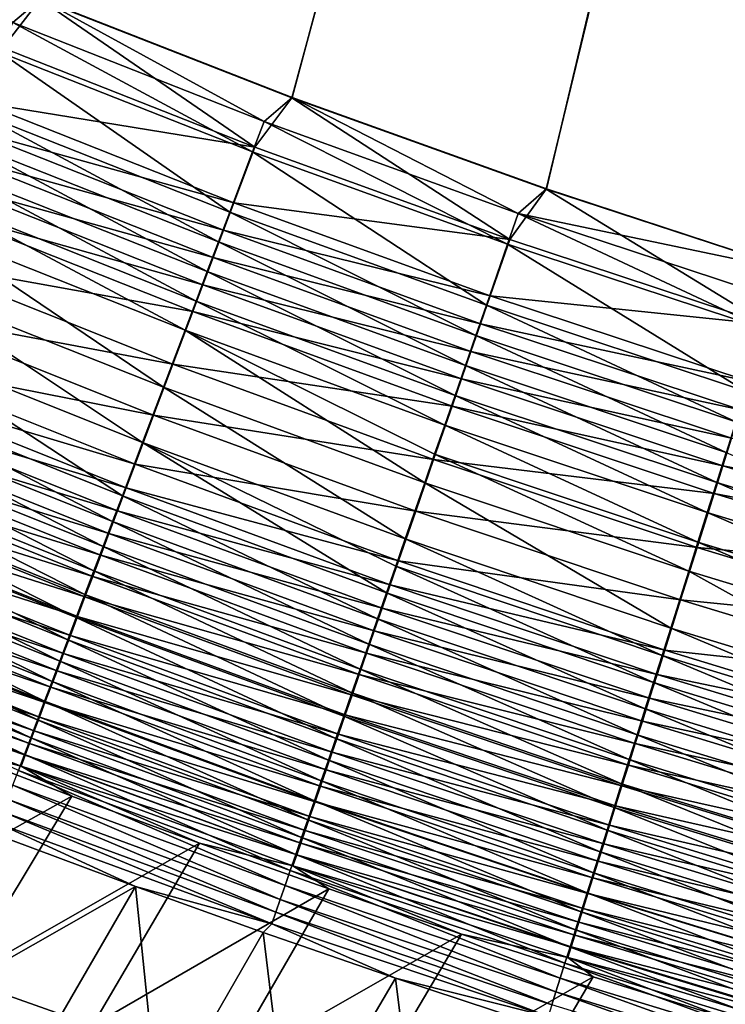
# Model space of a CAD drawing. Header units: metres. Extents: x -1 to 1402, y -1402 to 1.
# Tile 81 of 256: x 502 to 534, y -1164 to -1119. Entities that reach past the tile are written whole.
import ezdxf

# ---------------------------------------------------------------- set-up
doc = ezdxf.new("R2010")
doc.units = ezdxf.units.M

msp = doc.modelspace()

# ---------------------------------------------------------------- linework, layer by layer
at = {"layer": 'None0'}
for points in [[(626.615967, -709.269348, -500.477753), (502.772583, -1118.487549, -500.477753), (514.136353, -1122.941772, -500.477753)], [(514.136353, -1122.941772, -500.477753), (525.621521, -1127.072388, -500.477753), (626.615967, -709.269348, -500.477753)], [(525.621521, -1127.072388, -500.477753), (537.218872, -1130.877808, -500.477753), (626.615967, -709.269348, -500.477753)], [(514.151794, -1122.933228, -503.477753), (502.78714, -1118.47937, -503.477753), (624.214722, -711.682922, -503.477753)], [(525.63623, -1127.067017, -503.477753), (514.151794, -1122.933228, -503.477753), (624.214722, -711.682922, -503.477753)], [(624.214722, -711.682922, -503.477753), (537.231506, -1130.877808, -503.477753), (525.63623, -1127.067017, -503.477753)], [(502.772583, -1118.487549, -500.477753), (491.539185, -1113.713257, -500.477753), (501.081818, -1120.690063, -500.375427)], [(491.551361, -1113.70813, -503.477753), (502.78714, -1118.47937, -503.477753), (501.526886, -1119.54834, -503.450165)], [(512.464478, -1125.180176, -500.374542), (502.772583, -1118.487549, -500.477753), (501.081818, -1120.690063, -500.375427)], [(502.78714, -1118.47937, -503.477753), (512.877869, -1124.019653, -503.449982), (501.526886, -1119.54834, -503.450165)], [(514.136353, -1122.941772, -500.477753), (502.772583, -1118.487549, -500.477753), (512.464478, -1125.180176, -500.374542)], [(502.78714, -1118.47937, -503.477753), (514.151794, -1122.933228, -503.477753), (512.877869, -1124.019653, -503.449982)], [(501.526886, -1119.54834, -503.450165), (512.360962, -1125.38562, -503.36557), (500.974152, -1120.893799, -503.366425)], [(501.526886, -1119.54834, -503.450165), (512.877869, -1124.019653, -503.449982), (512.360962, -1125.38562, -503.36557)], [(500.974152, -1120.893799, -503.366425), (511.33075, -1128.107788, -503.028259), (499.87262, -1123.575195, -503.03186)], [(501.081818, -1120.690063, -500.375427), (500.068512, -1123.160645, -500.067413), (512.464478, -1125.180176, -500.374542)], [(500.974152, -1120.893799, -503.366425), (512.360962, -1125.38562, -503.36557), (511.33075, -1128.107788, -503.028259)], [(500.068512, -1123.160645, -500.067413), (499.565399, -1124.387329, -499.837006), (511.516968, -1127.688232, -500.063934)], [(500.068512, -1123.160645, -500.067413), (511.516968, -1127.688232, -500.063934), (512.464478, -1125.180176, -500.374542)], [(523.976013, -1129.3479, -500.373596), (514.136353, -1122.941772, -500.477753), (512.464478, -1125.180176, -500.374542)], [(514.151794, -1122.933228, -503.477753), (524.356934, -1128.169556, -503.449738), (512.877869, -1124.019653, -503.449982)], [(525.621521, -1127.072388, -500.477753), (514.136353, -1122.941772, -500.477753), (523.976013, -1129.3479, -500.373596)], [(514.151794, -1122.933228, -503.477753), (525.63623, -1127.067017, -503.477753), (524.356934, -1128.169556, -503.449738)], [(499.87262, -1123.575195, -503.03186), (510.819305, -1129.459351, -502.77597), (499.325714, -1124.906616, -502.781647)], [(499.87262, -1123.575195, -503.03186), (511.33075, -1128.107788, -503.028259), (510.819305, -1129.459351, -502.77597)], [(512.877869, -1124.019653, -503.449982), (523.876404, -1129.55542, -503.364624), (512.360962, -1125.38562, -503.36557)], [(512.877869, -1124.019653, -503.449982), (524.356934, -1128.169556, -503.449738), (523.876404, -1129.55542, -503.364624)], [(499.065826, -1125.605347, -499.55603), (511.04657, -1128.933472, -499.831604), (499.565399, -1124.387329, -499.837006)], [(499.565399, -1124.387329, -499.837006), (511.04657, -1128.933472, -499.831604), (511.516968, -1127.688232, -500.063934)], [(499.325714, -1124.906616, -502.781647), (510.311493, -1130.80127, -502.468414), (498.782684, -1126.228516, -502.476563)], [(499.325714, -1124.906616, -502.781647), (510.819305, -1129.459351, -502.77597), (510.311493, -1130.80127, -502.468414)], [(512.360962, -1125.38562, -503.36557), (522.918823, -1132.317139, -503.024353), (511.33075, -1128.107788, -503.028259)], [(512.464478, -1125.180176, -500.374542), (511.516968, -1127.688232, -500.063934), (523.976013, -1129.3479, -500.373596)], [(512.360962, -1125.38562, -503.36557), (523.876404, -1129.55542, -503.364624), (522.918823, -1132.317139, -503.024353)], [(498.570679, -1126.812622, -499.224854), (510.579529, -1130.1698, -499.548309), (499.065826, -1125.605347, -499.55603)], [(499.065826, -1125.605347, -499.55603), (510.579529, -1130.1698, -499.548309), (511.04657, -1128.933472, -499.831604)], [(498.782684, -1126.228516, -502.476563), (509.808197, -1132.131226, -502.105865), (498.244446, -1127.538696, -502.116974)], [(498.782684, -1126.228516, -502.476563), (510.311493, -1130.80127, -502.468414), (509.808197, -1132.131226, -502.105865)], [(498.080872, -1128.006958, -498.843689), (510.116638, -1131.39502, -499.214386), (498.570679, -1126.812622, -499.224854)], [(498.570679, -1126.812622, -499.224854), (510.116638, -1131.39502, -499.214386), (510.579529, -1130.1698, -499.548309)], [(535.608887, -1133.190186, -500.372589), (525.621521, -1127.072388, -500.477753), (523.976013, -1129.3479, -500.373596)], [(525.63623, -1127.067017, -503.477753), (537.231506, -1130.877808, -503.477753), (524.356934, -1128.169556, -503.449738)], [(537.218872, -1130.877808, -500.477753), (525.621521, -1127.072388, -500.477753), (535.608887, -1133.190186, -500.372589)], [(498.244446, -1127.538696, -502.116974), (509.310364, -1133.446777, -501.688629), (497.711975, -1128.834961, -501.703125)], [(498.244446, -1127.538696, -502.116974), (509.808197, -1132.131226, -502.105865), (509.310364, -1133.446777, -501.688629)], [(511.516968, -1127.688232, -500.063934), (511.04657, -1128.933472, -499.831604), (523.095459, -1131.892334, -500.060211)], [(511.516968, -1127.688232, -500.063934), (523.095459, -1131.892334, -500.060211), (523.976013, -1129.3479, -500.373596)], [(497.120331, -1130.348999, -497.933563), (509.658752, -1132.607178, -498.830109), (498.080872, -1128.006958, -498.843689)], [(498.080872, -1128.006958, -498.843689), (509.658752, -1132.607178, -498.830109), (510.116638, -1131.39502, -499.214386)], [(511.33075, -1128.107788, -503.028259), (522.44342, -1133.688232, -502.769867), (510.819305, -1129.459351, -502.77597)], [(511.33075, -1128.107788, -503.028259), (522.918823, -1132.317139, -503.024353), (522.44342, -1133.688232, -502.769867)], [(524.356934, -1128.169556, -503.449738), (535.512878, -1133.400024, -503.363586), (523.876404, -1129.55542, -503.364624)], [(524.356934, -1128.169556, -503.449738), (537.231506, -1130.877808, -503.477753), (535.95636, -1131.994873, -503.449493)], [(535.512878, -1133.400024, -503.363586), (524.356934, -1128.169556, -503.449738), (535.95636, -1131.994873, -503.449493)], [(497.711975, -1128.834961, -501.703125), (508.334259, -1136.026123, -500.692474), (496.667847, -1131.376831, -500.715027)], [(497.711975, -1128.834961, -501.703125), (509.310364, -1133.446777, -501.688629), (508.334259, -1136.026123, -500.692474)], [(510.579529, -1130.1698, -499.548309), (522.658325, -1133.155518, -499.825836), (511.04657, -1128.933472, -499.831604)], [(511.04657, -1128.933472, -499.831604), (522.658325, -1133.155518, -499.825836), (523.095459, -1131.892334, -500.060211)], [(510.819305, -1129.459351, -502.77597), (521.971436, -1135.049438, -502.459625), (510.311493, -1130.80127, -502.468414)], [(510.819305, -1129.459351, -502.77597), (522.44342, -1133.688232, -502.769867), (521.971436, -1135.049438, -502.459625)], [(523.876404, -1129.55542, -503.364624), (534.62915, -1136.200073, -503.020142), (522.918823, -1132.317139, -503.024353)], [(523.976013, -1129.3479, -500.373596), (523.095459, -1131.892334, -500.060211), (535.608887, -1133.190186, -500.372589)], [(523.876404, -1129.55542, -503.364624), (535.512878, -1133.400024, -503.363586), (534.62915, -1136.200073, -503.020142)], [(496.189728, -1132.618164, -496.832092), (508.761047, -1134.983521, -497.912567), (497.120331, -1130.348999, -497.933563)], [(497.120331, -1130.348999, -497.933563), (508.761047, -1134.983521, -497.912567), (509.658752, -1132.607178, -498.830109)], [(510.116638, -1131.39502, -499.214386), (522.224365, -1134.409546, -499.54007), (510.579529, -1130.1698, -499.548309)], [(510.579529, -1130.1698, -499.548309), (522.224365, -1134.409546, -499.54007), (522.658325, -1133.155518, -499.825836)], [(510.311493, -1130.80127, -502.468414), (521.503723, -1136.398438, -502.093903), (509.808197, -1132.131226, -502.105865)], [(510.311493, -1130.80127, -502.468414), (521.971436, -1135.049438, -502.459625), (521.503723, -1136.398438, -502.093903)], [(507.388824, -1138.524536, -499.487), (495.656219, -1133.8396, -499.519226), (496.667847, -1131.376831, -500.715027)], [(496.667847, -1131.376831, -500.715027), (508.334259, -1136.026123, -500.692474), (507.388824, -1138.524536, -499.487)], [(509.658752, -1132.607178, -498.830109), (521.79425, -1135.652344, -499.203217), (510.116638, -1131.39502, -499.214386)], [(510.116638, -1131.39502, -499.214386), (521.79425, -1135.652344, -499.203217), (522.224365, -1134.409546, -499.54007)], [(509.808197, -1132.131226, -502.105865), (521.041077, -1137.732666, -501.673035), (509.310364, -1133.446777, -501.688629)], [(509.808197, -1132.131226, -502.105865), (521.503723, -1136.398438, -502.093903), (521.041077, -1137.732666, -501.673035)], [(523.095459, -1131.892334, -500.060211), (522.658325, -1133.155518, -499.825836), (534.796448, -1135.769653, -500.056274)], [(523.095459, -1131.892334, -500.060211), (534.796448, -1135.769653, -500.056274), (535.608887, -1133.190186, -500.372589)], [(495.294189, -1134.80188, -495.546509), (507.89151, -1137.2854, -496.802185), (496.189728, -1132.618164, -496.832092)], [(496.189728, -1132.618164, -496.832092), (507.89151, -1137.2854, -496.802185), (508.761047, -1134.983521, -497.912567)], [(508.761047, -1134.983521, -497.912567), (521.368835, -1136.881592, -498.815582), (509.658752, -1132.607178, -498.830109)], [(509.658752, -1132.607178, -498.830109), (521.368835, -1136.881592, -498.815582), (521.79425, -1135.652344, -499.203217)], [(522.918823, -1132.317139, -503.024353), (534.19043, -1137.589966, -502.763306), (522.44342, -1133.688232, -502.769867)], [(522.918823, -1132.317139, -503.024353), (534.62915, -1136.200073, -503.020142), (534.19043, -1137.589966, -502.763306)], [(509.310364, -1133.446777, -501.688629), (520.134155, -1140.348267, -500.668243), (508.334259, -1136.026123, -500.692474)], [(521.041077, -1137.732666, -501.673035), (520.584351, -1139.049927, -501.19754), (509.310364, -1133.446777, -501.688629)], [(520.584351, -1139.049927, -501.19754), (520.134155, -1140.348267, -500.668243), (509.310364, -1133.446777, -501.688629)], [(522.224365, -1134.409546, -499.54007), (534.393127, -1137.050171, -499.819702), (522.658325, -1133.155518, -499.825836)], [(522.658325, -1133.155518, -499.825836), (534.393127, -1137.050171, -499.819702), (534.796448, -1135.769653, -500.056274)], [(506.479309, -1140.928101, -498.080231), (494.682709, -1136.209717, -498.123596), (495.656219, -1133.8396, -499.519226)], [(506.479309, -1140.928101, -498.080231), (495.656219, -1133.8396, -499.519226), (507.388824, -1138.524536, -499.487)], [(522.44342, -1133.688232, -502.769867), (533.754944, -1138.969971, -502.450165), (521.971436, -1135.049438, -502.459625)], [(522.44342, -1133.688232, -502.769867), (534.19043, -1137.589966, -502.763306), (533.754944, -1138.969971, -502.450165)], [(521.79425, -1135.652344, -499.203217), (533.992737, -1138.321411, -499.53125), (522.224365, -1134.409546, -499.54007)], [(522.224365, -1134.409546, -499.54007), (533.992737, -1138.321411, -499.53125), (534.393127, -1137.050171, -499.819702)], [(494.861176, -1135.857788, -494.836975), (507.055054, -1139.499756, -495.506409), (495.294189, -1134.80188, -495.546509)], [(495.294189, -1134.80188, -495.546509), (507.055054, -1139.499756, -495.506409), (507.89151, -1137.2854, -496.802185)], [(507.89151, -1137.2854, -496.802185), (520.534973, -1139.291138, -497.890076), (508.761047, -1134.983521, -497.912567)], [(508.761047, -1134.983521, -497.912567), (520.534973, -1139.291138, -497.890076), (521.368835, -1136.881592, -498.815582)], [(521.971436, -1135.049438, -502.459625), (533.323364, -1140.33728, -502.081055), (521.503723, -1136.398438, -502.093903)], [(521.971436, -1135.049438, -502.459625), (533.754944, -1138.969971, -502.450165), (533.323364, -1140.33728, -502.081055)], [(521.368835, -1136.881592, -498.815582), (533.596008, -1139.581055, -499.191284), (521.79425, -1135.652344, -499.203217)], [(521.79425, -1135.652344, -499.203217), (533.596008, -1139.581055, -499.191284), (533.992737, -1138.321411, -499.53125)], [(506.039673, -1142.089966, -497.303894), (494.212006, -1137.355713, -497.353363), (494.682709, -1136.209717, -498.123596)], [(494.438873, -1136.887573, -494.084167), (506.650726, -1140.57019, -494.791321), (494.861176, -1135.857788, -494.836975)], [(506.039673, -1142.089966, -497.303894), (494.682709, -1136.209717, -498.123596), (506.479309, -1140.928101, -498.080231)], [(494.861176, -1135.857788, -494.836975), (506.650726, -1140.57019, -494.791321), (507.055054, -1139.499756, -495.506409)], [(508.334259, -1136.026123, -500.692474), (519.255981, -1142.881104, -499.452393), (507.388824, -1138.524536, -499.487)], [(520.134155, -1140.348267, -500.668243), (519.255981, -1142.881104, -499.452393), (508.334259, -1136.026123, -500.692474)], [(521.503723, -1136.398438, -502.093903), (532.896545, -1141.689575, -501.656342), (521.041077, -1137.732666, -501.673035)], [(521.503723, -1136.398438, -502.093903), (533.323364, -1140.33728, -502.081055), (532.896545, -1141.689575, -501.656342)], [(494.438873, -1136.887573, -494.084167), (494.027924, -1137.889771, -493.289032), (506.25647, -1141.613892, -494.032623)], [(494.438873, -1136.887573, -494.084167), (506.25647, -1141.613892, -494.032623), (506.650726, -1140.57019, -494.791321)], [(520.534973, -1139.291138, -497.890076), (533.203613, -1140.826782, -498.800079), (521.368835, -1136.881592, -498.815582)], [(521.368835, -1136.881592, -498.815582), (533.203613, -1140.826782, -498.800079), (533.596008, -1139.581055, -499.191284)], [(505.610992, -1143.2229, -496.480225), (493.75293, -1138.473389, -496.536102), (494.212006, -1137.355713, -497.353363)], [(505.610992, -1143.2229, -496.480225), (494.212006, -1137.355713, -497.353363), (506.039673, -1142.089966, -497.303894)], [(507.055054, -1139.499756, -495.506409), (519.727478, -1141.62439, -496.770172), (507.89151, -1137.2854, -496.802185)], [(507.89151, -1137.2854, -496.802185), (519.727478, -1141.62439, -496.770172), (520.534973, -1139.291138, -497.890076)], [(494.027924, -1137.889771, -493.289032), (493.628845, -1138.863037, -492.452789), (505.872894, -1142.629395, -493.231354)], [(494.027924, -1137.889771, -493.289032), (505.872894, -1142.629395, -493.231354), (506.25647, -1141.613892, -494.032623)], [(532.47522, -1143.024414, -501.176453), (520.584351, -1139.049927, -501.19754), (521.041077, -1137.732666, -501.673035)], [(532.896545, -1141.689575, -501.656342), (532.47522, -1143.024414, -501.176453), (521.041077, -1137.732666, -501.673035)], [(533.596008, -1139.581055, -499.191284), (545.875305, -1141.904053, -499.521942), (533.992737, -1138.321411, -499.53125)], [(493.628845, -1138.863037, -492.452789), (493.242188, -1139.80603, -491.576752), (505.500519, -1143.615234, -492.388702)], [(505.193939, -1144.325195, -495.610321), (493.306183, -1139.561157, -495.672913), (493.75293, -1138.473389, -496.536102)], [(493.628845, -1138.863037, -492.452789), (505.500519, -1143.615234, -492.388702), (505.872894, -1142.629395, -493.231354)], [(505.193939, -1144.325195, -495.610321), (493.75293, -1138.473389, -496.536102), (505.610992, -1143.2229, -496.480225)], [(518.411438, -1145.316772, -498.033691), (506.479309, -1140.928101, -498.080231), (507.388824, -1138.524536, -499.487)], [(519.255981, -1142.881104, -499.452393), (518.829224, -1144.111938, -498.767883), (507.388824, -1138.524536, -499.487)], [(507.388824, -1138.524536, -499.487), (518.829224, -1144.111938, -498.767883), (518.411438, -1145.316772, -498.033691)], [(519.727478, -1141.62439, -496.770172), (532.434631, -1143.268433, -497.866089), (520.534973, -1139.291138, -497.890076)], [(532.059998, -1144.339966, -500.642303), (520.134155, -1140.348267, -500.668243), (520.584351, -1139.049927, -501.19754)], [(520.534973, -1139.291138, -497.890076), (532.434631, -1143.268433, -497.866089), (533.203613, -1140.826782, -498.800079)], [(532.059998, -1144.339966, -500.642303), (520.584351, -1139.049927, -501.19754), (532.47522, -1143.024414, -501.176453)], [(533.754944, -1138.969971, -502.450165), (545.257751, -1143.946411, -502.067413), (533.323364, -1140.33728, -502.081055)], [(493.306183, -1139.561157, -495.672913), (504.789032, -1145.395386, -494.695526), (492.872345, -1140.617554, -494.765106)], [(504.789032, -1145.395386, -494.695526), (493.306183, -1139.561157, -495.672913), (505.193939, -1144.325195, -495.610321)], [(506.650726, -1140.57019, -494.791321), (518.950989, -1143.868286, -495.46347), (507.055054, -1139.499756, -495.506409)], [(507.055054, -1139.499756, -495.506409), (518.950989, -1143.868286, -495.46347), (519.727478, -1141.62439, -496.770172)], [(533.203613, -1140.826782, -498.800079), (545.512451, -1143.179932, -499.17868), (533.596008, -1139.581055, -499.191284)], [(533.596008, -1139.581055, -499.191284), (545.512451, -1143.179932, -499.17868), (545.875305, -1141.904053, -499.521942)], [(493.242188, -1139.80603, -491.576752), (492.8685, -1140.717529, -490.662201), (505.139862, -1144.57019, -491.506042)], [(493.242188, -1139.80603, -491.576752), (505.139862, -1144.57019, -491.506042), (505.500519, -1143.615234, -492.388702)], [(504.396851, -1146.431885, -493.737274), (492.451996, -1141.641113, -493.814117), (492.872345, -1140.617554, -494.765106)], [(492.872345, -1140.617554, -494.765106), (504.789032, -1145.395386, -494.695526), (504.396851, -1146.431885, -493.737274)], [(506.25647, -1141.613892, -494.032623), (518.575745, -1144.952515, -494.742371), (506.650726, -1140.57019, -494.791321)], [(506.650726, -1140.57019, -494.791321), (518.575745, -1144.952515, -494.742371), (518.950989, -1143.868286, -495.46347)], [(531.250183, -1146.90564, -499.415405), (519.255981, -1142.881104, -499.452393), (520.134155, -1140.348267, -500.668243)], [(531.250183, -1146.90564, -499.415405), (520.134155, -1140.348267, -500.668243), (532.059998, -1144.339966, -500.642303)], [(533.323364, -1140.33728, -502.081055), (544.86731, -1145.31604, -501.63858), (532.896545, -1141.689575, -501.656342)], [(533.323364, -1140.33728, -502.081055), (545.257751, -1143.946411, -502.067413), (544.86731, -1145.31604, -501.63858)], [(492.8685, -1140.717529, -490.662201), (492.508331, -1141.595947, -489.710449), (504.791443, -1145.492676, -490.584686)], [(492.8685, -1140.717529, -490.662201), (504.791443, -1145.492676, -490.584686), (505.139862, -1144.57019, -491.506042)], [(518.003357, -1146.493652, -497.250824), (506.039673, -1142.089966, -497.303894), (506.479309, -1140.928101, -498.080231)], [(518.003357, -1146.493652, -497.250824), (506.479309, -1140.928101, -498.080231), (518.411438, -1145.316772, -498.033691)], [(532.434631, -1143.268433, -497.866089), (545.153564, -1144.44165, -498.783691), (533.203613, -1140.826782, -498.800079)], [(533.203613, -1140.826782, -498.800079), (545.153564, -1144.44165, -498.783691), (545.512451, -1143.179932, -499.17868)], [(504.017975, -1147.43335, -492.737), (492.045776, -1142.630371, -492.82135), (492.451996, -1141.641113, -493.814117)], [(492.508331, -1141.595947, -489.710449), (492.162201, -1142.440186, -488.722778), (504.455719, -1146.381592, -489.625885)], [(504.017975, -1147.43335, -492.737), (492.451996, -1141.641113, -493.814117), (504.396851, -1146.431885, -493.737274)], [(492.508331, -1141.595947, -489.710449), (504.455719, -1146.381592, -489.625885), (504.791443, -1145.492676, -490.584686)], [(506.25647, -1141.613892, -494.032623), (505.872894, -1142.629395, -493.231354), (518.209961, -1146.009399, -493.977417)], [(506.25647, -1141.613892, -494.032623), (518.209961, -1146.009399, -493.977417), (518.575745, -1144.952515, -494.742371)], [(518.950989, -1143.868286, -495.46347), (531.690186, -1145.631836, -496.736053), (519.727478, -1141.62439, -496.770172)], [(519.727478, -1141.62439, -496.770172), (531.690186, -1145.631836, -496.736053), (532.434631, -1143.268433, -497.866089)], [(544.481934, -1146.667847, -501.154053), (532.47522, -1143.024414, -501.176453), (532.896545, -1141.689575, -501.656342)], [(544.86731, -1145.31604, -501.63858), (544.481934, -1146.667847, -501.154053), (532.896545, -1141.689575, -501.656342)], [(492.162201, -1142.440186, -488.722778), (491.830688, -1143.248901, -487.700439), (504.13324, -1147.235474, -488.631012)], [(492.162201, -1142.440186, -488.722778), (504.13324, -1147.235474, -488.631012), (504.455719, -1146.381592, -489.625885)], [(517.60553, -1147.641113, -496.420319), (505.610992, -1143.2229, -496.480225), (506.039673, -1142.089966, -497.303894)], [(517.60553, -1147.641113, -496.420319), (506.039673, -1142.089966, -497.303894), (518.003357, -1146.493652, -497.250824)], [(503.652924, -1148.398193, -491.696106), (491.654205, -1143.583862, -491.788147), (492.045776, -1142.630371, -492.82135)], [(503.652924, -1148.398193, -491.696106), (492.045776, -1142.630371, -492.82135), (504.017975, -1147.43335, -492.737)], [(505.872894, -1142.629395, -493.231354), (505.500519, -1143.615234, -492.388702), (517.854187, -1147.037476, -493.169556)], [(505.872894, -1142.629395, -493.231354), (517.854187, -1147.037476, -493.169556), (518.209961, -1146.009399, -493.977417)], [(530.85675, -1148.1521, -498.724762), (518.829224, -1144.111938, -498.767883), (519.255981, -1142.881104, -499.452393)], [(530.85675, -1148.1521, -498.724762), (519.255981, -1142.881104, -499.452393), (531.250183, -1146.90564, -499.415405)], [(491.830688, -1143.248901, -487.700439), (491.514313, -1144.020752, -486.644775), (503.824493, -1148.052979, -487.601318)], [(491.830688, -1143.248901, -487.700439), (503.824493, -1148.052979, -487.601318), (504.13324, -1147.235474, -488.631012)], [(517.218628, -1148.75708, -495.543243), (505.193939, -1144.325195, -495.610321), (505.610992, -1143.2229, -496.480225)], [(517.218628, -1148.75708, -495.543243), (505.610992, -1143.2229, -496.480225), (517.60553, -1147.641113, -496.420319)], [(531.690186, -1145.631836, -496.736053), (544.450439, -1146.91394, -497.840698), (532.434631, -1143.268433, -497.866089)], [(544.102234, -1147.999756, -500.614777), (532.059998, -1144.339966, -500.642303), (532.47522, -1143.024414, -501.176453)], [(532.434631, -1143.268433, -497.866089), (544.450439, -1146.91394, -497.840698), (545.153564, -1144.44165, -498.783691)], [(544.102234, -1147.999756, -500.614777), (532.47522, -1143.024414, -501.176453), (544.481934, -1146.667847, -501.154053)], [(491.654205, -1143.583862, -491.788147), (503.302246, -1149.325073, -490.615997), (491.277924, -1144.500244, -490.715942)], [(503.302246, -1149.325073, -490.615997), (491.654205, -1143.583862, -491.788147), (503.652924, -1148.398193, -491.696106)], [(505.500519, -1143.615234, -492.388702), (505.139862, -1144.57019, -491.506042), (517.508911, -1148.035278, -492.320068)], [(505.500519, -1143.615234, -492.388702), (517.508911, -1148.035278, -492.320068), (517.854187, -1147.037476, -493.169556)], [(491.514313, -1144.020752, -486.644775), (491.213593, -1144.754395, -485.55722), (503.530029, -1148.832764, -486.538177)], [(491.514313, -1144.020752, -486.644775), (503.530029, -1148.832764, -486.538177), (503.824493, -1148.052979, -487.601318)], [(518.829224, -1144.111938, -498.767883), (530.47168, -1149.371948, -497.984009), (518.411438, -1145.316772, -498.033691)], [(518.575745, -1144.952515, -494.742371), (530.974548, -1147.903809, -495.417633), (518.950989, -1143.868286, -495.46347)], [(530.47168, -1149.371948, -497.984009), (518.829224, -1144.111938, -498.767883), (530.85675, -1148.1521, -498.724762)], [(518.950989, -1143.868286, -495.46347), (530.974548, -1147.903809, -495.417633), (531.690186, -1145.631836, -496.736053)], [(502.966522, -1150.212524, -489.498138), (490.917511, -1145.378052, -489.606171), (491.277924, -1144.500244, -490.715942)], [(491.277924, -1144.500244, -490.715942), (503.302246, -1149.325073, -490.615997), (502.966522, -1150.212524, -489.498138)], [(516.843079, -1149.84021, -494.620972), (504.789032, -1145.395386, -494.695526), (505.193939, -1144.325195, -495.610321)], [(505.139862, -1144.57019, -491.506042), (504.791443, -1145.492676, -490.584686), (517.174561, -1149.001343, -491.430328)], [(505.139862, -1144.57019, -491.506042), (517.174561, -1149.001343, -491.430328), (517.508911, -1148.035278, -492.320068)], [(516.843079, -1149.84021, -494.620972), (505.193939, -1144.325195, -495.610321), (517.218628, -1148.75708, -495.543243)], [(543.361816, -1150.596924, -499.37619), (531.250183, -1146.90564, -499.415405), (532.059998, -1144.339966, -500.642303)], [(543.361816, -1150.596924, -499.37619), (532.059998, -1144.339966, -500.642303), (544.102234, -1147.999756, -500.614777)], [(491.213593, -1144.754395, -485.55722), (490.928955, -1145.448853, -484.439667), (503.250275, -1149.573608, -485.443024)], [(491.213593, -1144.754395, -485.55722), (503.250275, -1149.573608, -485.443024), (503.530029, -1148.832764, -486.538177)], [(518.209961, -1146.009399, -493.977417), (530.628845, -1149.001221, -494.690186), (518.575745, -1144.952515, -494.742371)], [(518.575745, -1144.952515, -494.742371), (530.628845, -1149.001221, -494.690186), (530.974548, -1147.903809, -495.417633)], [(502.646301, -1151.059082, -488.343933), (490.573547, -1146.21582, -488.460175), (490.917511, -1145.378052, -489.606171)], [(490.928955, -1145.448853, -484.439667), (490.660797, -1146.103149, -483.294281), (502.985687, -1150.274414, -484.31781)], [(502.646301, -1151.059082, -488.343933), (490.917511, -1145.378052, -489.606171), (502.966522, -1150.212524, -489.498138)], [(490.928955, -1145.448853, -484.439667), (502.985687, -1150.274414, -484.31781), (503.250275, -1149.573608, -485.443024)], [(504.789032, -1145.395386, -494.695526), (516.479431, -1150.888916, -493.654968), (504.396851, -1146.431885, -493.737274)], [(504.791443, -1145.492676, -490.584686), (504.455719, -1146.381592, -489.625885), (516.851685, -1149.934326, -490.501617)], [(516.479431, -1150.888916, -493.654968), (504.789032, -1145.395386, -494.695526), (516.843079, -1149.84021, -494.620972)], [(504.791443, -1145.492676, -490.584686), (516.851685, -1149.934326, -490.501617), (517.174561, -1149.001343, -491.430328)], [(530.095642, -1150.563232, -497.194214), (518.003357, -1146.493652, -497.250824), (518.411438, -1145.316772, -498.033691)], [(518.411438, -1145.316772, -498.033691), (530.47168, -1149.371948, -497.984009), (530.095642, -1150.563232, -497.194214)], [(518.209961, -1146.009399, -493.977417), (517.854187, -1147.037476, -493.169556), (530.291931, -1150.070679, -493.918549)], [(518.209961, -1146.009399, -493.977417), (530.291931, -1150.070679, -493.918549), (530.628845, -1149.001221, -494.690186)], [(530.974548, -1147.903809, -495.417633), (543.769958, -1149.306274, -496.69989), (531.690186, -1145.631836, -496.736053)], [(531.690186, -1145.631836, -496.736053), (543.769958, -1149.306274, -496.69989), (544.450439, -1146.91394, -497.840698)], [(502.342072, -1151.863281, -487.154968), (490.246613, -1147.012207, -487.279541), (490.573547, -1146.21582, -488.460175)], [(490.660797, -1146.103149, -483.294281), (490.409515, -1146.716431, -482.123077), (502.736603, -1150.934082, -483.164703)], [(502.342072, -1151.863281, -487.154968), (490.573547, -1146.21582, -488.460175), (502.646301, -1151.059082, -488.343933)], [(490.660797, -1146.103149, -483.294281), (502.736603, -1150.934082, -483.164703), (502.985687, -1150.274414, -484.31781)], [(516.128235, -1151.901855, -492.646667), (504.017975, -1147.43335, -492.737), (504.396851, -1146.431885, -493.737274)], [(504.455719, -1146.381592, -489.625885), (504.13324, -1147.235474, -488.631012), (516.54071, -1150.833008, -489.535309)], [(504.396851, -1146.431885, -493.737274), (516.479431, -1150.888916, -493.654968), (516.128235, -1151.901855, -492.646667)], [(504.455719, -1146.381592, -489.625885), (516.54071, -1150.833008, -489.535309), (516.851685, -1149.934326, -490.501617)], [(490.409515, -1146.716431, -482.123077), (490.175537, -1147.287476, -480.928192), (502.503418, -1151.551758, -481.985779)], [(490.409515, -1146.716431, -482.123077), (502.503418, -1151.551758, -481.985779), (502.736603, -1150.934082, -483.164703)], [(529.729126, -1151.724365, -496.356384), (517.60553, -1147.641113, -496.420319), (518.003357, -1146.493652, -497.250824)], [(529.729126, -1151.724365, -496.356384), (518.003357, -1146.493652, -497.250824), (530.095642, -1150.563232, -497.194214)], [(543.002197, -1151.858276, -498.679016), (530.85675, -1148.1521, -498.724762), (531.250183, -1146.90564, -499.415405)], [(543.002197, -1151.858276, -498.679016), (531.250183, -1146.90564, -499.415405), (543.361816, -1150.596924, -499.37619)], [(490.246613, -1147.012207, -487.279541), (502.054352, -1152.624023, -485.93335), (489.937134, -1147.766113, -486.066376)], [(502.286499, -1152.126343, -480.783173), (490.175537, -1147.287476, -480.928192), (489.959259, -1147.81543, -479.7117)], [(502.503418, -1151.551758, -481.985779), (490.175537, -1147.287476, -480.928192), (502.286499, -1152.126343, -480.783173)], [(502.054352, -1152.624023, -485.93335), (490.246613, -1147.012207, -487.279541), (502.342072, -1151.863281, -487.154968)], [(504.13324, -1147.235474, -488.631012), (503.824493, -1148.052979, -487.601318), (516.242126, -1151.695801, -488.532745)], [(504.13324, -1147.235474, -488.631012), (516.242126, -1151.695801, -488.532745), (516.54071, -1150.833008, -489.535309)], [(517.854187, -1147.037476, -493.169556), (517.508911, -1148.035278, -492.320068), (529.964294, -1151.110596, -493.103668)], [(517.854187, -1147.037476, -493.169556), (529.964294, -1151.110596, -493.103668), (530.291931, -1150.070679, -493.918549)], [(489.937134, -1147.766113, -486.066376), (502.054352, -1152.624023, -485.93335), (501.783447, -1153.34021, -484.681458)], [(515.790039, -1152.877319, -491.597534), (503.652924, -1148.398193, -491.696106), (504.017975, -1147.43335, -492.737)], [(515.790039, -1152.877319, -491.597534), (504.017975, -1147.43335, -492.737), (516.128235, -1151.901855, -492.646667)], [(529.372681, -1152.853271, -495.471649), (517.218628, -1148.75708, -495.543243), (517.60553, -1147.641113, -496.420319)], [(529.372681, -1152.853271, -495.471649), (517.60553, -1147.641113, -496.420319), (529.729126, -1151.724365, -496.356384)], [(502.086212, -1152.656982, -479.559021), (489.959259, -1147.81543, -479.7117), (489.761078, -1148.299316, -478.475708)], [(502.286499, -1152.126343, -480.783173), (489.959259, -1147.81543, -479.7117), (502.086212, -1152.656982, -479.559021)], [(503.824493, -1148.052979, -487.601318), (503.530029, -1148.832764, -486.538177), (515.956421, -1152.521362, -487.495209)], [(503.824493, -1148.052979, -487.601318), (515.956421, -1152.521362, -487.495209), (516.242126, -1151.695801, -488.532745)], [(517.508911, -1148.035278, -492.320068), (517.174561, -1149.001343, -491.430328), (529.646484, -1152.119629, -492.246918)], [(517.508911, -1148.035278, -492.320068), (529.646484, -1152.119629, -492.246918), (529.964294, -1151.110596, -493.103668)], [(542.65033, -1153.092285, -497.931335), (530.47168, -1149.371948, -497.984009), (530.85675, -1148.1521, -498.724762)], [(530.628845, -1149.001221, -494.690186), (543.116089, -1151.604858, -495.369141), (530.974548, -1147.903809, -495.417633)], [(542.65033, -1153.092285, -497.931335), (530.85675, -1148.1521, -498.724762), (543.002197, -1151.858276, -498.679016)], [(530.974548, -1147.903809, -495.417633), (543.116089, -1151.604858, -495.369141), (543.769958, -1149.306274, -496.69989)], [(498.437103, -1152.2854, -477.108612), (501.902954, -1153.142456, -478.315399), (489.761078, -1148.299316, -478.475708)], [(489.761078, -1148.299316, -478.475708), (501.902954, -1153.142456, -478.315399), (502.086212, -1152.656982, -479.559021)], [(515.465271, -1153.813965, -490.509003), (503.302246, -1149.325073, -490.615997), (503.652924, -1148.398193, -491.696106)], [(515.465271, -1153.813965, -490.509003), (503.652924, -1148.398193, -491.696106), (515.790039, -1152.877319, -491.597534)], [(503.530029, -1148.832764, -486.538177), (503.250275, -1149.573608, -485.443024), (515.684082, -1153.30835, -486.424072)], [(503.530029, -1148.832764, -486.538177), (515.684082, -1153.30835, -486.424072), (515.956421, -1152.521362, -487.495209)], [(529.026917, -1153.948608, -494.541443), (516.843079, -1149.84021, -494.620972), (517.218628, -1148.75708, -495.543243)], [(517.174561, -1149.001343, -491.430328), (516.851685, -1149.934326, -490.501617), (529.338806, -1153.096191, -491.349609)], [(517.174561, -1149.001343, -491.430328), (529.338806, -1153.096191, -491.349609), (529.646484, -1152.119629, -492.246918)], [(529.026917, -1153.948608, -494.541443), (517.218628, -1148.75708, -495.543243), (529.372681, -1152.853271, -495.471649)], [(530.291931, -1150.070679, -493.918549), (542.800293, -1152.714844, -494.634949), (530.628845, -1149.001221, -494.690186)], [(530.628845, -1149.001221, -494.690186), (542.800293, -1152.714844, -494.634949), (543.116089, -1151.604858, -495.369141)], [(503.302246, -1149.325073, -490.615997), (515.15448, -1154.710205, -489.382538), (502.966522, -1150.212524, -489.498138)], [(503.250275, -1149.573608, -485.443024), (502.985687, -1150.274414, -484.31781), (515.425537, -1154.055542, -485.32077)], [(503.250275, -1149.573608, -485.443024), (515.425537, -1154.055542, -485.32077), (515.684082, -1153.30835, -486.424072)], [(515.15448, -1154.710205, -489.382538), (503.302246, -1149.325073, -490.615997), (515.465271, -1153.813965, -490.509003)], [(530.47168, -1149.371948, -497.984009), (542.306763, -1154.297363, -497.134186), (530.095642, -1150.563232, -497.194214)], [(542.306763, -1154.297363, -497.134186), (530.47168, -1149.371948, -497.984009), (542.65033, -1153.092285, -497.931335)], [(528.6922, -1155.008789, -493.5672), (516.479431, -1150.888916, -493.654968), (516.843079, -1149.84021, -494.620972)], [(516.851685, -1149.934326, -490.501617), (516.54071, -1150.833008, -489.535309), (529.041809, -1154.03894, -490.413116)], [(528.6922, -1155.008789, -493.5672), (516.843079, -1149.84021, -494.620972), (529.026917, -1153.948608, -494.541443)], [(516.851685, -1149.934326, -490.501617), (529.041809, -1154.03894, -490.413116), (529.338806, -1153.096191, -491.349609)], [(514.858215, -1155.564697, -488.219574), (502.646301, -1151.059082, -488.343933), (502.966522, -1150.212524, -489.498138)], [(502.985687, -1150.274414, -484.31781), (502.736603, -1150.934082, -483.164703), (515.181152, -1154.761719, -484.187378)], [(502.966522, -1150.212524, -489.498138), (515.15448, -1154.710205, -489.382538), (514.858215, -1155.564697, -488.219574)], [(502.985687, -1150.274414, -484.31781), (515.181152, -1154.761719, -484.187378), (515.425537, -1154.055542, -485.32077)], [(530.291931, -1150.070679, -493.918549), (529.964294, -1151.110596, -493.103668), (542.492615, -1153.796265, -493.856201)], [(530.291931, -1150.070679, -493.918549), (542.492615, -1153.796265, -493.856201), (542.800293, -1152.714844, -494.634949)], [(516.479431, -1150.888916, -493.654968), (528.36908, -1156.032349, -492.550385), (516.128235, -1151.901855, -492.646667)], [(516.54071, -1150.833008, -489.535309), (516.242126, -1151.695801, -488.532745), (528.755859, -1154.946411, -489.438782)], [(528.36908, -1156.032349, -492.550385), (516.479431, -1150.888916, -493.654968), (528.6922, -1155.008789, -493.5672)], [(516.54071, -1150.833008, -489.535309), (528.755859, -1154.946411, -489.438782), (529.041809, -1154.03894, -490.413116)], [(541.971985, -1155.471313, -496.288635), (529.729126, -1151.724365, -496.356384), (530.095642, -1150.563232, -497.194214)], [(530.095642, -1150.563232, -497.194214), (542.306763, -1154.297363, -497.134186), (541.971985, -1155.471313, -496.288635)], [(514.576965, -1156.375854, -487.021698), (502.342072, -1151.863281, -487.154968), (502.646301, -1151.059082, -488.343933)], [(502.736603, -1150.934082, -483.164703), (502.503418, -1151.551758, -481.985779), (514.951233, -1155.426025, -483.026031)], [(514.576965, -1156.375854, -487.021698), (502.646301, -1151.059082, -488.343933), (514.858215, -1155.564697, -488.219574)], [(502.736603, -1150.934082, -483.164703), (514.951233, -1155.426025, -483.026031), (515.181152, -1154.761719, -484.187378)], [(529.964294, -1151.110596, -493.103668), (529.646484, -1152.119629, -492.246918), (542.193542, -1154.847412, -493.033905)], [(529.964294, -1151.110596, -493.103668), (542.193542, -1154.847412, -493.033905), (542.492615, -1153.796265, -493.856201)], [(514.736267, -1156.047363, -481.838837), (502.503418, -1151.551758, -481.985779), (502.286499, -1152.126343, -480.783173)], [(502.503418, -1151.551758, -481.985779), (514.736267, -1156.047363, -481.838837), (514.951233, -1155.426025, -483.026031)], [(516.242126, -1151.695801, -488.532745), (515.956421, -1152.521362, -487.495209), (528.481445, -1155.817383, -488.427979)], [(516.242126, -1151.695801, -488.532745), (528.481445, -1155.817383, -488.427979), (528.755859, -1154.946411, -489.438782)], [(541.646545, -1156.612427, -495.395844), (529.372681, -1152.853271, -495.471649), (529.729126, -1151.724365, -496.356384)], [(541.646545, -1156.612427, -495.395844), (529.729126, -1151.724365, -496.356384), (541.971985, -1155.471313, -496.288635)], [(514.311157, -1157.142578, -485.791107), (502.054352, -1152.624023, -485.93335), (502.342072, -1151.863281, -487.154968)], [(514.536438, -1156.624756, -480.628021), (502.286499, -1152.126343, -480.783173), (502.086212, -1152.656982, -479.559021)], [(514.736267, -1156.047363, -481.838837), (502.286499, -1152.126343, -480.783173), (514.536438, -1156.624756, -480.628021)], [(514.311157, -1157.142578, -485.791107), (502.342072, -1151.863281, -487.154968), (514.576965, -1156.375854, -487.021698)], [(528.057983, -1157.017578, -491.492493), (515.790039, -1152.877319, -491.597534), (516.128235, -1151.901855, -492.646667)], [(516.128235, -1151.901855, -492.646667), (528.36908, -1156.032349, -492.550385), (528.057983, -1157.017578, -491.492493)], [(529.646484, -1152.119629, -492.246918), (529.338806, -1153.096191, -491.349609), (541.903503, -1155.866821, -492.169434)], [(529.646484, -1152.119629, -492.246918), (541.903503, -1155.866821, -492.169434), (542.193542, -1154.847412, -493.033905)], [(504.193207, -1154.49707, -477.027039), (498.437103, -1152.2854, -477.108612), (493.320221, -1160.609253, -449.997559)], [(498.437103, -1152.2854, -477.108612), (504.193207, -1154.49707, -477.027039), (501.902954, -1153.142456, -478.315399)], [(502.054352, -1152.624023, -485.93335), (514.061096, -1157.86377, -484.530151), (501.783447, -1153.34021, -484.681458)], [(501.902954, -1153.142456, -478.315399), (514.352234, -1157.157104, -479.39566), (502.086212, -1152.656982, -479.559021)], [(514.061096, -1157.86377, -484.530151), (502.054352, -1152.624023, -485.93335), (514.311157, -1157.142578, -485.791107)], [(502.086212, -1152.656982, -479.559021), (514.352234, -1157.157104, -479.39566), (514.536438, -1156.624756, -480.628021)], [(515.956421, -1152.521362, -487.495209), (515.684082, -1153.30835, -486.424072), (528.218994, -1156.650269, -487.38208)], [(515.956421, -1152.521362, -487.495209), (528.218994, -1156.650269, -487.38208), (528.481445, -1155.817383, -488.427979)], [(504.193207, -1154.49707, -477.027039), (509.970337, -1156.630249, -476.943054), (501.902954, -1153.142456, -478.315399)], [(501.902954, -1153.142456, -478.315399), (509.970337, -1156.630249, -476.943054), (514.183899, -1157.643555, -478.143982)], [(514.183899, -1157.643555, -478.143982), (514.352234, -1157.157104, -479.39566), (501.902954, -1153.142456, -478.315399)], [(527.75946, -1157.963135, -490.39502), (515.465271, -1153.813965, -490.509003), (515.790039, -1152.877319, -491.597534)], [(527.75946, -1157.963135, -490.39502), (515.790039, -1152.877319, -491.597534), (528.057983, -1157.017578, -491.492493)], [(541.330872, -1157.719238, -494.457214), (529.026917, -1153.948608, -494.541443), (529.372681, -1152.853271, -495.471649)], [(529.338806, -1153.096191, -491.349609), (529.041809, -1154.03894, -490.413116), (541.622803, -1156.853149, -491.26413)], [(529.338806, -1153.096191, -491.349609), (541.622803, -1156.853149, -491.26413), (541.903503, -1155.866821, -492.169434)], [(541.330872, -1157.719238, -494.457214), (529.372681, -1152.853271, -495.471649), (541.646545, -1156.612427, -495.395844)], [(513.827209, -1158.53833, -483.24115), (501.529846, -1154.010864, -483.40152), (501.783447, -1153.34021, -484.681458)], [(501.783447, -1153.34021, -484.681458), (514.061096, -1157.86377, -484.530151), (513.827209, -1158.53833, -483.24115)], [(515.684082, -1153.30835, -486.424072), (515.425537, -1154.055542, -485.32077), (527.968933, -1157.443848, -486.302429)], [(515.684082, -1153.30835, -486.424072), (527.968933, -1157.443848, -486.302429), (528.218994, -1156.650269, -487.38208)], [(513.609863, -1159.165283, -481.926483), (501.293915, -1154.634644, -482.095886), (501.529846, -1154.010864, -483.40152)], [(513.609863, -1159.165283, -481.926483), (501.529846, -1154.010864, -483.40152), (513.827209, -1158.53833, -483.24115)], [(527.473938, -1158.867432, -489.259399), (515.15448, -1154.710205, -489.382538), (515.465271, -1153.813965, -490.509003)], [(527.473938, -1158.867432, -489.259399), (515.465271, -1153.813965, -490.509003), (527.75946, -1157.963135, -490.39502)], [(541.025452, -1158.790039, -493.474243), (528.6922, -1155.008789, -493.5672), (529.026917, -1153.948608, -494.541443)], [(541.025452, -1158.790039, -493.474243), (529.026917, -1153.948608, -494.541443), (541.330872, -1157.719238, -494.457214)], [(515.425537, -1154.055542, -485.32077), (515.181152, -1154.761719, -484.187378), (527.73175, -1158.196533, -485.190521)], [(515.425537, -1154.055542, -485.32077), (527.73175, -1158.196533, -485.190521), (527.968933, -1157.443848, -486.302429)], [(529.041809, -1154.03894, -490.413116), (528.755859, -1154.946411, -489.438782), (541.351929, -1157.804932, -490.319397)], [(529.041809, -1154.03894, -490.413116), (541.351929, -1157.804932, -490.319397), (541.622803, -1156.853149, -491.26413)], [(499.210175, -1162.776001, -450.013184), (504.193207, -1154.49707, -477.027039), (493.320221, -1160.609253, -449.997559)], [(509.970337, -1156.630249, -476.943054), (504.193207, -1154.49707, -477.027039), (499.210175, -1162.776001, -450.013184)], [(513.409424, -1159.743286, -480.58844), (501.076111, -1155.210815, -480.766846), (501.293915, -1154.634644, -482.095886)], [(513.609863, -1159.165283, -481.926483), (513.409424, -1159.743286, -480.58844), (501.293915, -1154.634644, -482.095886)], [(515.15448, -1154.710205, -489.382538), (527.201843, -1159.728882, -488.087128), (514.858215, -1155.564697, -488.219574)], [(515.181152, -1154.761719, -484.187378), (514.951233, -1155.426025, -483.026031), (527.50769, -1158.907471, -484.048431)], [(527.201843, -1159.728882, -488.087128), (515.15448, -1154.710205, -489.382538), (527.473938, -1158.867432, -489.259399)], [(515.181152, -1154.761719, -484.187378), (527.50769, -1158.907471, -484.048431), (527.73175, -1158.196533, -485.190521)], [(513.226318, -1160.271484, -479.229401), (500.87677, -1155.737915, -479.416687), (501.076111, -1155.210815, -480.766846)], [(513.409424, -1159.743286, -480.58844), (513.226318, -1160.271484, -479.229401), (501.076111, -1155.210815, -480.766846)], [(540.730713, -1159.823364, -492.448456), (528.36908, -1156.032349, -492.550385), (528.6922, -1155.008789, -493.5672)], [(528.755859, -1154.946411, -489.438782), (528.481445, -1155.817383, -488.427979), (541.091309, -1158.720703, -489.336609)], [(540.730713, -1159.823364, -492.448456), (528.6922, -1155.008789, -493.5672), (541.025452, -1158.790039, -493.474243)], [(528.755859, -1154.946411, -489.438782), (541.091309, -1158.720703, -489.336609), (541.351929, -1157.804932, -490.319397)], [(513.226318, -1160.271484, -479.229401), (507.068726, -1158.589478, -477.955109), (500.87677, -1155.737915, -479.416687)], [(507.068726, -1158.589478, -477.955109), (501.31012, -1156.432129, -478.045135), (500.87677, -1155.737915, -479.416687)], [(526.943787, -1160.546265, -486.879791), (514.576965, -1156.375854, -487.021698), (514.858215, -1155.564697, -488.219574)], [(514.951233, -1155.426025, -483.026031), (514.736267, -1156.047363, -481.838837), (527.297119, -1159.575562, -482.878296)], [(514.858215, -1155.564697, -488.219574), (527.201843, -1159.728882, -488.087128), (526.943787, -1160.546265, -486.879791)], [(514.951233, -1155.426025, -483.026031), (527.297119, -1159.575562, -482.878296), (527.50769, -1158.907471, -484.048431)], [(527.100342, -1160.199707, -481.682373), (514.736267, -1156.047363, -481.838837), (514.536438, -1156.624756, -480.628021)], [(514.736267, -1156.047363, -481.838837), (527.100342, -1160.199707, -481.682373), (527.297119, -1159.575562, -482.878296)], [(528.36908, -1156.032349, -492.550385), (540.447021, -1160.817627, -491.381348), (528.057983, -1157.017578, -491.492493)], [(528.481445, -1155.817383, -488.427979), (528.218994, -1156.650269, -487.38208), (540.841248, -1159.598999, -488.317139)], [(540.447021, -1160.817627, -491.381348), (528.36908, -1156.032349, -492.550385), (540.730713, -1159.823364, -492.448456)], [(528.481445, -1155.817383, -488.427979), (540.841248, -1159.598999, -488.317139), (541.091309, -1158.720703, -489.336609)], [(496.306244, -1164.714233, -451.056274), (501.31012, -1156.432129, -478.045135), (507.068726, -1158.589478, -477.955109)], [(505.128296, -1164.863159, -450.029205), (509.970337, -1156.630249, -476.943054), (499.210175, -1162.776001, -450.013184)], [(515.800171, -1158.696533, -476.856262), (509.970337, -1156.630249, -476.943054), (505.128296, -1164.863159, -450.029205)], [(509.970337, -1156.630249, -476.943054), (515.800171, -1158.696533, -476.856262), (514.183899, -1157.643555, -478.143982)], [(526.700012, -1161.318115, -485.639679), (514.311157, -1157.142578, -485.791107), (514.576965, -1156.375854, -487.021698)], [(514.352234, -1157.157104, -479.39566), (526.917725, -1160.778931, -480.462799), (514.536438, -1156.624756, -480.628021)], [(514.536438, -1156.624756, -480.628021), (526.917725, -1160.778931, -480.462799), (527.100342, -1160.199707, -481.682373)], [(526.700012, -1161.318115, -485.639679), (514.576965, -1156.375854, -487.021698), (526.943787, -1160.546265, -486.879791)], [(528.218994, -1156.650269, -487.38208), (527.968933, -1157.443848, -486.302429), (540.602295, -1160.438477, -487.26239)], [(528.218994, -1156.650269, -487.38208), (540.602295, -1160.438477, -487.26239), (540.841248, -1159.598999, -488.317139)], [(526.470886, -1162.043457, -484.369171), (514.061096, -1157.86377, -484.530151), (514.311157, -1157.142578, -485.791107)], [(526.470886, -1162.043457, -484.369171), (514.311157, -1157.142578, -485.791107), (526.700012, -1161.318115, -485.639679)], [(540.174988, -1161.77124, -490.274414), (527.75946, -1157.963135, -490.39502), (528.057983, -1157.017578, -491.492493)], [(528.057983, -1157.017578, -491.492493), (540.447021, -1160.817627, -491.381348), (540.174988, -1161.77124, -490.274414)], [(514.352234, -1157.157104, -479.39566), (514.183899, -1157.643555, -478.143982), (526.749573, -1161.312256, -479.221771)], [(514.352234, -1157.157104, -479.39566), (526.749573, -1161.312256, -479.221771), (526.917725, -1160.778931, -480.462799)], [(527.968933, -1157.443848, -486.302429), (527.73175, -1158.196533, -485.190521), (540.374695, -1161.237671, -486.173737)], [(527.968933, -1157.443848, -486.302429), (540.374695, -1161.237671, -486.173737), (540.602295, -1160.438477, -487.26239)], [(514.061096, -1157.86377, -484.530151), (526.256836, -1162.721191, -483.070587), (513.827209, -1158.53833, -483.24115)], [(526.256836, -1162.721191, -483.070587), (514.061096, -1157.86377, -484.530151), (526.470886, -1162.043457, -484.369171)], [(514.183899, -1157.643555, -478.143982), (515.800171, -1158.696533, -476.856262), (521.793091, -1160.731567, -476.764954)], [(514.183899, -1157.643555, -478.143982), (521.793091, -1160.731567, -476.764954), (526.596191, -1161.798706, -477.961487)], [(514.183899, -1157.643555, -478.143982), (526.596191, -1161.798706, -477.961487), (526.749573, -1161.312256, -479.221771)], [(539.914856, -1162.682617, -489.12915), (527.473938, -1158.867432, -489.259399), (527.75946, -1157.963135, -490.39502)], [(539.914856, -1162.682617, -489.12915), (527.75946, -1157.963135, -490.39502), (540.174988, -1161.77124, -490.274414)], [(527.73175, -1158.196533, -485.190521), (527.50769, -1158.907471, -484.048431), (540.158997, -1161.995239, -485.052734)], [(527.73175, -1158.196533, -485.190521), (540.158997, -1161.995239, -485.052734), (540.374695, -1161.237671, -486.173737)], [(497.153961, -1175.703979, -422.603882), (496.306244, -1164.714233, -451.056274), (507.068726, -1158.589478, -477.955109)], [(497.153961, -1175.703979, -422.603882), (507.068726, -1158.589478, -477.955109), (508.12262, -1168.850708, -451.077454)], [(511.073486, -1166.870605, -450.045563), (515.800171, -1158.696533, -476.856262), (505.128296, -1164.863159, -450.029205)], [(507.068726, -1158.589478, -477.955109), (512.834778, -1160.664917, -477.863007), (508.12262, -1168.850708, -451.077454)], [(513.226318, -1160.271484, -479.229401), (512.834778, -1160.664917, -477.863007), (507.068726, -1158.589478, -477.955109)], [(521.793091, -1160.731567, -476.764954), (515.800171, -1158.696533, -476.856262), (511.073486, -1166.870605, -450.045563)], [(526.058105, -1163.350098, -481.746307), (513.609863, -1159.165283, -481.926483), (513.827209, -1158.53833, -483.24115)], [(513.827209, -1158.53833, -483.24115), (526.256836, -1162.721191, -483.070587), (526.058105, -1163.350098, -481.746307)], [(539.667236, -1163.550415, -487.947052), (527.201843, -1159.728882, -488.087128), (527.473938, -1158.867432, -489.259399)], [(527.50769, -1158.907471, -484.048431), (527.297119, -1159.575562, -482.878296), (539.955383, -1162.710083, -483.901428)], [(539.667236, -1163.550415, -487.947052), (527.473938, -1158.867432, -489.259399), (539.914856, -1162.682617, -489.12915)], [(527.50769, -1158.907471, -484.048431), (539.955383, -1162.710083, -483.901428), (540.158997, -1161.995239, -485.052734)], [(513.609863, -1159.165283, -481.926483), (525.875122, -1163.929199, -480.398773), (513.409424, -1159.743286, -480.58844)], [(525.875122, -1163.929199, -480.398773), (513.609863, -1159.165283, -481.926483), (526.058105, -1163.350098, -481.746307)], [(513.409424, -1159.743286, -480.58844), (525.708191, -1164.457397, -479.030334), (513.226318, -1160.271484, -479.229401)], [(525.875122, -1163.929199, -480.398773), (525.708191, -1164.457397, -479.030334), (513.409424, -1159.743286, -480.58844)], [(527.201843, -1159.728882, -488.087128), (539.432434, -1164.372925, -486.729797), (526.943787, -1160.546265, -486.879791)], [(527.297119, -1159.575562, -482.878296), (527.100342, -1160.199707, -481.682373), (539.764221, -1163.381104, -482.722046)], [(539.432434, -1164.372925, -486.729797), (527.201843, -1159.728882, -488.087128), (539.667236, -1163.550415, -487.947052)], [(527.297119, -1159.575562, -482.878296), (539.764221, -1163.381104, -482.722046), (539.955383, -1162.710083, -483.901428)], [(526.917725, -1160.778931, -480.462799), (539.585754, -1164.007324, -481.516876), (527.100342, -1160.199707, -481.682373)], [(527.100342, -1160.199707, -481.682373), (539.585754, -1164.007324, -481.516876), (539.764221, -1163.381104, -482.722046)], [(508.12262, -1168.850708, -451.077454), (512.834778, -1160.664917, -477.863007), (514.071533, -1170.799805, -451.088226)], [(518.810608, -1162.727539, -477.765472), (512.834778, -1160.664917, -477.863007), (513.226318, -1160.271484, -479.229401)], [(512.834778, -1160.664917, -477.863007), (518.810608, -1162.727539, -477.765472), (514.071533, -1170.799805, -451.088226)], [(525.708191, -1164.457397, -479.030334), (518.810608, -1162.727539, -477.765472), (513.226318, -1160.271484, -479.229401)], [(539.210876, -1165.149048, -485.479645), (526.700012, -1161.318115, -485.639679), (526.943787, -1160.546265, -486.879791)], [(526.943787, -1160.546265, -486.879791), (539.432434, -1164.372925, -486.729797), (539.210876, -1165.149048, -485.479645)], [(517.044617, -1168.798096, -450.062286), (521.793091, -1160.731567, -476.764954), (511.073486, -1166.870605, -450.045563)], [(527.748779, -1162.665649, -476.672241), (521.793091, -1160.731567, -476.764954), (517.044617, -1168.798096, -450.062286)], [(521.793091, -1160.731567, -476.764954), (527.748779, -1162.665649, -476.672241), (526.596191, -1161.798706, -477.961487)], [(526.749573, -1161.312256, -479.221771), (539.420288, -1164.587646, -480.288055), (526.917725, -1160.778931, -480.462799)], [(526.917725, -1160.778931, -480.462799), (539.420288, -1164.587646, -480.288055), (539.585754, -1164.007324, -481.516876)], [(539.002808, -1165.877686, -484.199036), (526.470886, -1162.043457, -484.369171), (526.700012, -1161.318115, -485.639679)], [(526.749573, -1161.312256, -479.221771), (526.596191, -1161.798706, -477.961487), (539.268188, -1165.121094, -479.037903)], [(539.002808, -1165.877686, -484.199036), (526.700012, -1161.318115, -485.639679), (539.210876, -1165.149048, -485.479645)], [(539.420288, -1164.587646, -480.288055), (526.749573, -1161.312256, -479.221771), (539.268188, -1165.121094, -479.037903)], [(526.596191, -1161.798706, -477.961487), (527.748779, -1162.665649, -476.672241), (533.667053, -1164.501709, -476.578247)], [(526.596191, -1161.798706, -477.961487), (533.667053, -1164.501709, -476.578247), (539.129639, -1165.606689, -477.768555)], [(526.596191, -1161.798706, -477.961487), (539.129639, -1165.606689, -477.768555), (539.268188, -1165.121094, -479.037903)], [(538.808594, -1166.557617, -482.89035), (526.256836, -1162.721191, -483.070587), (526.470886, -1162.043457, -484.369171)], [(538.808594, -1166.557617, -482.89035), (526.470886, -1162.043457, -484.369171), (539.002808, -1165.877686, -484.199036)], [(499.210175, -1162.776001, -450.013184), (494.061279, -1171.676147, -421.52887), (505.128296, -1164.863159, -450.029205)], [(514.071533, -1170.799805, -451.088226), (518.810608, -1162.727539, -477.765472), (520.046326, -1172.669556, -451.09906)], [(523.040405, -1170.645386, -450.079346), (527.748779, -1162.665649, -476.672241), (517.044617, -1168.798096, -450.062286)], [(518.810608, -1162.727539, -477.765472), (524.788025, -1164.702148, -477.665894), (520.046326, -1172.669556, -451.09906)], [(525.708191, -1164.457397, -479.030334), (524.788025, -1164.702148, -477.665894), (518.810608, -1162.727539, -477.765472)], [(523.040405, -1170.645386, -450.079346), (533.667053, -1164.501709, -476.578247), (527.748779, -1162.665649, -476.672241)], [(526.256836, -1162.721191, -483.070587), (538.62854, -1167.187744, -481.55603), (526.058105, -1163.350098, -481.746307)], [(538.62854, -1167.187744, -481.55603), (526.256836, -1162.721191, -483.070587), (538.808594, -1166.557617, -482.89035)], [(538.462952, -1167.76709, -480.198517), (525.875122, -1163.929199, -480.398773), (526.058105, -1163.350098, -481.746307)], [(526.058105, -1163.350098, -481.746307), (538.62854, -1167.187744, -481.55603), (538.462952, -1167.76709, -480.198517)]]:
    msp.add_3dface(points, dxfattribs=at)
at = {"layer": 'None01'}
for points in [[(781.702271, -1150.81958, -541.977783), (785.378174, -1170.478882, -541.977783), (120.453018, -1274.459961, -541.977783)], [(781.702271, -1150.81958, -521.977783), (781.702271, -1150.81958, -541.977783), (120.453018, -1274.459961, -521.977783)], [(781.702271, -1150.81958, -541.977783), (120.453018, -1274.459961, -541.977783), (120.453018, -1274.459961, -521.977783)], [(120.453018, -1274.459961, -521.977783), (785.378174, -1170.478882, -521.977783), (781.702271, -1150.81958, -521.977783)]]:
    msp.add_3dface(points, dxfattribs=at)

doc.saveas('drawing.dxf')
